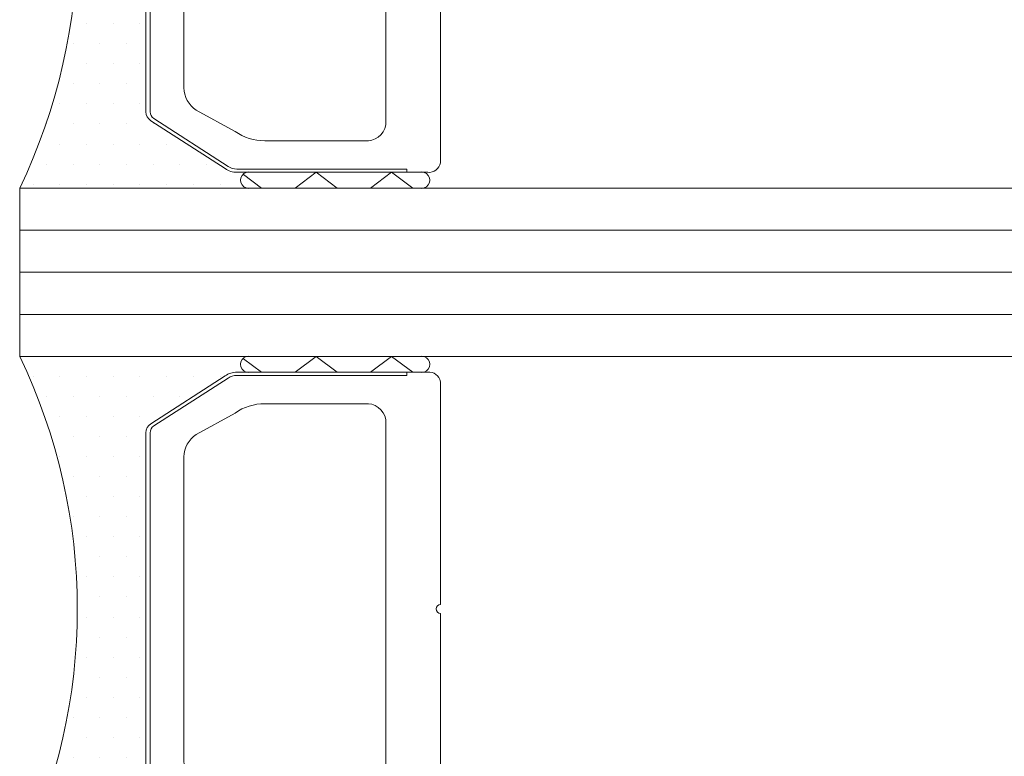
# Model space of a CAD drawing. Header units: millimetres. Extents: x 71658 to 298332, y -154437 to -30421.
# Tile 77 of 155: x 91942 to 91966, y -58666 to -58649. Entities that reach past the tile are written whole.
import ezdxf

# ---------------------------------------------------------------- set-up
doc = ezdxf.new("R2010")
doc.units = ezdxf.units.MM
doc.header["$LTSCALE"] = 500
doc.header["$MEASUREMENT"] = 0
doc.layers.get('0').update_dxf_attribs({"color": 250, "lineweight": 5})
for name, color, linetype, lineweight in [('2-0', 30, 'Continuous', 0), ('3-0', 84, 'Continuous', 0), ('A-13-UKS', 250, 'Continuous', 5), ('S11_Stahl_Kontur', 62, 'Continuous', 0)]:
    doc.layers.add(name, color=color, linetype=linetype, lineweight=lineweight)

# ---------------------------------------------------------------- blocks, each defined once
blk = doc.blocks.new('__DB3DAA4F_5E89_4629_8CFB_890E73333C2B_')
at = {"color": 7}
blk.add_lwpolyline([(148.0998452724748, -256.3416985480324), (150.4714181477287, -256.3416985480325)], dxfattribs=at)
at = {"layer": '2-0'}
for p, q in [((147.7714181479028, -255.2166985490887), (142.2714181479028, -255.2166985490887)), ((151.7714181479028, -255.2166985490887), (147.7714181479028, -255.2166985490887)), ((147.7714181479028, -255.5916985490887), (151.7714181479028, -255.5916985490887)), ((142.5889181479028, -255.6929485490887), (142.5889181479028, -255.6929485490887)), ((143.2239181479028, -255.6929485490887), (143.2239181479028, -255.6929485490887)), ((143.8589181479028, -255.6929485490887), (143.8589181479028, -255.6929485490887)), ((144.4939181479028, -255.6929485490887), (144.4939181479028, -255.6929485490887)), ((145.1289181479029, -255.6929485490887), (145.1289181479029, -255.6929485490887)), ((145.7639181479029, -255.6929485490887), (145.7639181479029, -255.6929485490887)), ((146.3989181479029, -255.6929485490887), (146.3989181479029, -255.6929485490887)), ((147.0339181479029, -255.6929485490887), (147.0339181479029, -255.6929485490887)), ((142.9064181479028, -256.1691985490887), (142.9064181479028, -256.1691985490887)), ((143.5414181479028, -256.1691985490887), (143.5414181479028, -256.1691985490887)), ((144.1764181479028, -256.1691985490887), (144.1764181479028, -256.1691985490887)), ((144.8114181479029, -256.1691985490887), (144.8114181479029, -256.1691985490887)), ((145.4464181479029, -256.1691985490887), (145.4464181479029, -256.1691985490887)), ((146.0814181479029, -256.1691985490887), (146.0814181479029, -256.1691985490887)), ((143.2239181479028, -256.6454485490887), (143.2239181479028, -256.6454485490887)), ((143.8589181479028, -256.6454485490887), (143.8589181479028, -256.6454485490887)), ((144.4939181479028, -256.6454485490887), (144.4939181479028, -256.6454485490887)), ((145.1289181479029, -256.6454485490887), (145.1289181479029, -256.6454485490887)), ((145.7639181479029, -256.6454485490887), (145.7639181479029, -256.6454485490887)), ((143.5414181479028, -257.1216985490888), (143.5414181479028, -257.1216985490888)), ((144.1764181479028, -257.1216985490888), (144.1764181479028, -257.1216985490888)), ((144.8114181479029, -257.1216985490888), (144.8114181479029, -257.1216985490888)), ((145.2714181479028, -265.1087034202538), (145.2714181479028, -257.3246936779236)), ((143.2239181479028, -257.5979485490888), (143.2239181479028, -257.5979485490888)), ((143.8589181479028, -257.5979485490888), (143.8589181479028, -257.5979485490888)), ((144.4939181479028, -257.5979485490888), (144.4939181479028, -257.5979485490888)), ((145.1289181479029, -257.5979485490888), (145.1289181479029, -257.5979485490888)), ((143.5414181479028, -258.0741985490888), (143.5414181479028, -258.0741985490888)), ((144.1764181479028, -258.0741985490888), (144.1764181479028, -258.0741985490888)), ((144.8114181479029, -258.0741985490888), (144.8114181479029, -258.0741985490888)), ((143.8589181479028, -258.5504485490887), (143.8589181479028, -258.5504485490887)), ((144.4939181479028, -258.5504485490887), (144.4939181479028, -258.5504485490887)), ((145.1289181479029, -258.5504485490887), (145.1289181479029, -258.5504485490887)), ((143.5414181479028, -259.0266985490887), (143.5414181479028, -259.0266985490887)), ((144.1764181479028, -259.0266985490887), (144.1764181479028, -259.0266985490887)), ((144.8114181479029, -259.0266985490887), (144.8114181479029, -259.0266985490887)), ((143.8589181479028, -259.5029485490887), (143.8589181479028, -259.5029485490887)), ((144.4939181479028, -259.5029485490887), (144.4939181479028, -259.5029485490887)), ((145.1289181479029, -259.5029485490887), (145.1289181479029, -259.5029485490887)), ((144.1764181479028, -259.9791985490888), (144.1764181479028, -259.9791985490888)), ((144.8114181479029, -259.9791985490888), (144.8114181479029, -259.9791985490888)), ((143.8589181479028, -260.4554485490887), (143.8589181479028, -260.4554485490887)), ((144.4939181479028, -260.4554485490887), (144.4939181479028, -260.4554485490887)), ((145.1289181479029, -260.4554485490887), (145.1289181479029, -260.4554485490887)), ((144.1764181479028, -260.9316985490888), (144.1764181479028, -260.9316985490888)), ((144.8114181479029, -260.9316985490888), (144.8114181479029, -260.9316985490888)), ((143.8589181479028, -261.4079485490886), (143.8589181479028, -261.4079485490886)), ((144.4939181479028, -261.4079485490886), (144.4939181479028, -261.4079485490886)), ((145.1289181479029, -261.4079485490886), (145.1289181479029, -261.4079485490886)), ((144.1764181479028, -261.8841985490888), (144.1764181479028, -261.8841985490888)), ((144.8114181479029, -261.8841985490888), (144.8114181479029, -261.8841985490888)), ((143.8589181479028, -262.3604485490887), (143.8589181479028, -262.3604485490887)), ((144.4939181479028, -262.3604485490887), (144.4939181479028, -262.3604485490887)), ((145.1289181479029, -262.3604485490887), (145.1289181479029, -262.3604485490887)), ((144.1764181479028, -262.8366985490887), (144.1764181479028, -262.8366985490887)), ((144.8114181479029, -262.8366985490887), (144.8114181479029, -262.8366985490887)), ((143.8589181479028, -263.3129485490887), (143.8589181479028, -263.3129485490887)), ((144.4939181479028, -263.3129485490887), (144.4939181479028, -263.3129485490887)), ((145.1289181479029, -263.3129485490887), (145.1289181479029, -263.3129485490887)), ((143.5414181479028, -263.7891985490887), (143.5414181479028, -263.7891985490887)), ((144.1764181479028, -263.7891985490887), (144.1764181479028, -263.7891985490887)), ((144.8114181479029, -263.7891985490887), (144.8114181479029, -263.7891985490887)), ((143.8589181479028, -264.2654485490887), (143.8589181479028, -264.2654485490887)), ((144.4939181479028, -264.2654485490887), (144.4939181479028, -264.2654485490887)), ((145.1289181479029, -264.2654485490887), (145.1289181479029, -264.2654485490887)), ((143.5414181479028, -264.7416985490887), (143.5414181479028, -264.7416985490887)), ((144.1764181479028, -264.7416985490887), (144.1764181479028, -264.7416985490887)), ((144.8114181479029, -264.7416985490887), (144.8114181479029, -264.7416985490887)), ((143.2239181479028, -265.2179485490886), (143.2239181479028, -265.2179485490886)), ((143.8589181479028, -265.2179485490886), (143.8589181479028, -265.2179485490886)), ((144.4939181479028, -265.2179485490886), (144.4939181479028, -265.2179485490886)), ((145.1289181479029, -265.2179485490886), (145.1289181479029, -265.2179485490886)), ((142.9064181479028, -265.6941985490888), (142.9064181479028, -265.6941985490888)), ((143.5414181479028, -265.6941985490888), (143.5414181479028, -265.6941985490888)), ((144.1764181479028, -265.6941985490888), (144.1764181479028, -265.6941985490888)), ((144.8114181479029, -265.6941985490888), (144.8114181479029, -265.6941985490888)), ((145.4464181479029, -265.6941985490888), (145.4464181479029, -265.6941985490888)), ((143.2239181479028, -266.1704485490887), (143.2239181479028, -266.1704485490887)), ((143.8589181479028, -266.1704485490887), (143.8589181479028, -266.1704485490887)), ((144.4939181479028, -266.1704485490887), (144.4939181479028, -266.1704485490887)), ((145.1289181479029, -266.1704485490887), (145.1289181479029, -266.1704485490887)), ((145.7639181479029, -266.1704485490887), (145.7639181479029, -266.1704485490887)), ((142.9064181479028, -266.6466985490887), (142.9064181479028, -266.6466985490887)), ((143.5414181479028, -266.6466985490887), (143.5414181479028, -266.6466985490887)), ((144.1764181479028, -266.6466985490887), (144.1764181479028, -266.6466985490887)), ((144.8114181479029, -266.6466985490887), (144.8114181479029, -266.6466985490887)), ((145.4464181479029, -266.6466985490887), (145.4464181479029, -266.6466985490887)), ((146.0814181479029, -266.6466985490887), (146.0814181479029, -266.6466985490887)), ((146.7164181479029, -266.6466985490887), (146.7164181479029, -266.6466985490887)), ((151.7714181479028, -266.8416985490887), (147.7714181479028, -266.8416985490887)), ((142.2714181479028, -267.2166985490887), (147.7714181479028, -267.2166985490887)), ((142.5889181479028, -267.1229485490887), (142.5889181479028, -267.1229485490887)), ((143.2239181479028, -267.1229485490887), (143.2239181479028, -267.1229485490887)), ((143.8589181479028, -267.1229485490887), (143.8589181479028, -267.1229485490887)), ((144.4939181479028, -267.1229485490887), (144.4939181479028, -267.1229485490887)), ((145.1289181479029, -267.1229485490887), (145.1289181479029, -267.1229485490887)), ((145.7639181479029, -267.1229485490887), (145.7639181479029, -267.1229485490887)), ((146.3989181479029, -267.1229485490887), (146.3989181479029, -267.1229485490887)), ((147.0339181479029, -267.1229485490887), (147.0339181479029, -267.1229485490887)), ((147.7714181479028, -267.2166985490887), (151.7714181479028, -267.2166985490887))]:
    blk.add_line(p, q, dxfattribs=at)
for centre, radius, start, end in [((129.817732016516, -261.2166985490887), 13.82368613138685, 334.2759272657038, 25.72407273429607), ((147.7167306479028, -255.4041985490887), 0.1953125, 73.73979529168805, 286.260204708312), ((147.7167306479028, -255.4041985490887), 0.1953125, 73.73979529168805, 286.260204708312), ((151.8261056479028, -255.4041985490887), 0.1953125, 253.739795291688, 106.2602047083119), ((147.7167306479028, -267.0291985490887), 0.1953125, 73.73979529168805, 286.260204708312), ((147.7167306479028, -267.0291985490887), 0.1953125, 73.73979529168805, 286.260204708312), ((151.8261056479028, -267.0291985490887), 0.1953125, 253.739795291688, 106.2602047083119)]:
    blk.add_arc(centre, radius, start, end, dxfattribs=at)
at = {"layer": '3-0'}
for p, q in [((147.5946414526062, -255.2716160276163), (148.0214181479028, -255.5916985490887)), ((148.8174693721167, -255.5916985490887), (149.3174693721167, -255.2166985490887)), ((149.3174693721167, -255.2166985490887), (149.8174693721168, -255.5916985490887)), ((150.6135205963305, -255.5916985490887), (151.1135205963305, -255.2166985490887)), ((151.1135205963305, -255.2166985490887), (151.6135205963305, -255.5916985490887)), ((147.5946414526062, -266.8966160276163), (148.0214181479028, -267.2166985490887)), ((148.8174693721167, -267.2166985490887), (149.3174693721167, -266.8416985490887)), ((149.3174693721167, -266.8416985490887), (149.8174693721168, -267.2166985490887)), ((150.6135205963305, -267.2166985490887), (151.1135205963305, -266.8416985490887)), ((151.1135205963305, -266.8416985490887), (151.6135205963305, -267.2166985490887))]:
    blk.add_line(p, q, dxfattribs=at)
at = {"layer": 'S11_Stahl_Kontur'}
for p, q in [((147.4371035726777, -255.5916985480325), (151.9714181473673, -255.5916985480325)), ((151.4714181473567, -255.591698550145), (151.4714181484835, -255.6666985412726)), ((145.3885754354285, -256.8163305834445), (147.154260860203, -255.6795665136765)), ((147.2249715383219, -255.7325995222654), (145.4592861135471, -256.8693635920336)), ((151.4714181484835, -255.6666985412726), (147.4371035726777, -255.6666985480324)), ((152.2714181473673, -255.8166985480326), (152.2714181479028, -261.1106325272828)), ((148.0998452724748, -256.3416985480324), (150.4714181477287, -256.3416985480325)), ((146.4643113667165, -257.0701888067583), (147.3927384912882, -256.5613684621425)), ((150.9714181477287, -256.7166985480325), (150.971418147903, -261.2166985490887)), ((145.2714181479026, -265.4049344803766), (145.2714181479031, -257.0284626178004)), ((145.3714181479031, -257.0284626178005), (145.3714181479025, -265.4049344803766)), ((146.1714181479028, -261.2166985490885), (146.171418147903, -257.6005188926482)), ((146.1714181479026, -264.8328782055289), (146.1714181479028, -261.2166985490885)), ((150.971418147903, -261.2166985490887), (150.9714181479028, -265.7166985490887)), ((152.2714181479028, -261.3227645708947), (152.2714181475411, -266.6166985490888)), ((147.3927384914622, -265.8720286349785), (146.464311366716, -265.3632082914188)), ((147.1542608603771, -266.7538305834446), (145.3885754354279, -265.6170665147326)), ((145.4592861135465, -265.5640335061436), (147.2249715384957, -266.7007975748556)), ((150.4714181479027, -266.0916985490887), (148.0998452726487, -266.0916985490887)), ((147.4371035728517, -266.7666985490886), (151.4714181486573, -266.7666985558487)), ((151.4714181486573, -266.7666985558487), (151.4714181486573, -266.8416985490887)), ((151.9714181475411, -266.8416985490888), (147.4371035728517, -266.8416985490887))]:
    blk.add_line(p, q, dxfattribs=at)
for centre, radius, start, end in [((147.4298449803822, -256.0674959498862), 0.4758527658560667, 89.12598420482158, 125.3898928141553), ((152.0042306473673, -255.8604485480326), 0.2707456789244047, 9.299241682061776, 96.96096302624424), ((147.4316596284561, -256.0235465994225), 0.3568895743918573, 89.12598420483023, 125.3898928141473), ((148.081698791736, -257.5311920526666), 1.189631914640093, 89.125984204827, 125.3898928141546), ((150.5261056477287, -256.7896152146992), 0.4512427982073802, 9.299241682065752, 96.96096302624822), ((145.5395700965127, -257.0381407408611), 0.2683265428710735, 124.2446167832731, 177.9329815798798), ((145.5725321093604, -257.035721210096), 0.201244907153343, 124.2446167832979, 177.9329815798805), ((146.8417980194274, -257.6247142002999), 0.670816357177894, 124.2446167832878, 177.9329815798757), ((152.2776681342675, -261.2166985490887), 0.1062500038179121, 93.37227919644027, 266.6277208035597), ((146.8417980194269, -264.8086828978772), 0.6708163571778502, 182.0670184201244, 235.7553832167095), ((145.5395700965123, -265.395256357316), 0.2683265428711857, 182.0670184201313, 235.7553832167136), ((145.5725321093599, -265.3976758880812), 0.2012449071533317, 182.0670184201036, 235.7553832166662), ((148.08169879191, -264.9022050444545), 1.189631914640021, 234.6101071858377, 270.8740157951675), ((150.5261056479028, -265.643781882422), 0.4512427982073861, 263.0390369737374, 350.7007583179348), ((147.4298449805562, -266.365901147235), 0.4758527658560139, 234.6101071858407, 270.8740157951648), ((147.4316596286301, -266.4098504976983), 0.3568895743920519, 234.6101071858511, 270.8740157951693), ((152.0042306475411, -266.5729485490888), 0.2707456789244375, 263.0390369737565, 350.7007583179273)]:
    blk.add_arc(centre, radius, start, end, dxfattribs=at)
blk = doc.blocks.new('__DF428FCB_A8F9_4BA6_9EA6_F6E3C9B69320_')
at = {"color": 7}
blk.add_lwpolyline([(148.0998452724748, -240.3416985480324), (150.4714181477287, -240.3416985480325)], dxfattribs=at)
at = {"layer": '2-0'}
for p, q in [((147.7714181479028, -239.2166985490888), (142.2714181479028, -239.2166985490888)), ((151.7714181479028, -239.2166985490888), (147.7714181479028, -239.2166985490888)), ((147.7714181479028, -239.5916985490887), (151.7714181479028, -239.5916985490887)), ((142.5889181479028, -239.6929485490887), (142.5889181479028, -239.6929485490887)), ((143.2239181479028, -239.6929485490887), (143.2239181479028, -239.6929485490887)), ((143.8589181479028, -239.6929485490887), (143.8589181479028, -239.6929485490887)), ((144.4939181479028, -239.6929485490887), (144.4939181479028, -239.6929485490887)), ((145.1289181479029, -239.6929485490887), (145.1289181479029, -239.6929485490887)), ((145.7639181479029, -239.6929485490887), (145.7639181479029, -239.6929485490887)), ((146.3989181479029, -239.6929485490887), (146.3989181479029, -239.6929485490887)), ((147.0339181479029, -239.6929485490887), (147.0339181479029, -239.6929485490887)), ((142.9064181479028, -240.1691985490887), (142.9064181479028, -240.1691985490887)), ((143.5414181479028, -240.1691985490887), (143.5414181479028, -240.1691985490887)), ((144.1764181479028, -240.1691985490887), (144.1764181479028, -240.1691985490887)), ((144.8114181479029, -240.1691985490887), (144.8114181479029, -240.1691985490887)), ((145.4464181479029, -240.1691985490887), (145.4464181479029, -240.1691985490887)), ((146.0814181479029, -240.1691985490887), (146.0814181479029, -240.1691985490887)), ((143.2239181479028, -240.6454485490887), (143.2239181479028, -240.6454485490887)), ((143.8589181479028, -240.6454485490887), (143.8589181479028, -240.6454485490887)), ((144.4939181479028, -240.6454485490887), (144.4939181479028, -240.6454485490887)), ((145.1289181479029, -240.6454485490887), (145.1289181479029, -240.6454485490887)), ((145.7639181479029, -240.6454485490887), (145.7639181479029, -240.6454485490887)), ((143.5414181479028, -241.1216985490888), (143.5414181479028, -241.1216985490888)), ((144.1764181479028, -241.1216985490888), (144.1764181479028, -241.1216985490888)), ((144.8114181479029, -241.1216985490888), (144.8114181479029, -241.1216985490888)), ((145.2714181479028, -249.1087034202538), (145.2714181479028, -241.3246936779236)), ((143.2239181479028, -241.5979485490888), (143.2239181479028, -241.5979485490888)), ((143.8589181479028, -241.5979485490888), (143.8589181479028, -241.5979485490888)), ((144.4939181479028, -241.5979485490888), (144.4939181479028, -241.5979485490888)), ((145.1289181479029, -241.5979485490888), (145.1289181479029, -241.5979485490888)), ((143.5414181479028, -242.0741985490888), (143.5414181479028, -242.0741985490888)), ((144.1764181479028, -242.0741985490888), (144.1764181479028, -242.0741985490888)), ((144.8114181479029, -242.0741985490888), (144.8114181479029, -242.0741985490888)), ((143.8589181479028, -242.5504485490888), (143.8589181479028, -242.5504485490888)), ((144.4939181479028, -242.5504485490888), (144.4939181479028, -242.5504485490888)), ((145.1289181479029, -242.5504485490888), (145.1289181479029, -242.5504485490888)), ((143.5414181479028, -243.0266985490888), (143.5414181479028, -243.0266985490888)), ((144.1764181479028, -243.0266985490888), (144.1764181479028, -243.0266985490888)), ((144.8114181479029, -243.0266985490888), (144.8114181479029, -243.0266985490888)), ((143.8589181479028, -243.5029485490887), (143.8589181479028, -243.5029485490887)), ((144.4939181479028, -243.5029485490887), (144.4939181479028, -243.5029485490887)), ((145.1289181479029, -243.5029485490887), (145.1289181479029, -243.5029485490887)), ((144.1764181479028, -243.9791985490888), (144.1764181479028, -243.9791985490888)), ((144.8114181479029, -243.9791985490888), (144.8114181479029, -243.9791985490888)), ((143.8589181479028, -244.4554485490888), (143.8589181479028, -244.4554485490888)), ((144.4939181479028, -244.4554485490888), (144.4939181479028, -244.4554485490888)), ((145.1289181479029, -244.4554485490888), (145.1289181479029, -244.4554485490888)), ((144.1764181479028, -244.9316985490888), (144.1764181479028, -244.9316985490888)), ((144.8114181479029, -244.9316985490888), (144.8114181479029, -244.9316985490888)), ((143.8589181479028, -245.4079485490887), (143.8589181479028, -245.4079485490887)), ((144.4939181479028, -245.4079485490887), (144.4939181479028, -245.4079485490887)), ((145.1289181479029, -245.4079485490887), (145.1289181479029, -245.4079485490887)), ((144.1764181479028, -245.8841985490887), (144.1764181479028, -245.8841985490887)), ((144.8114181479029, -245.8841985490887), (144.8114181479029, -245.8841985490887)), ((143.8589181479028, -246.3604485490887), (143.8589181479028, -246.3604485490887)), ((144.4939181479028, -246.3604485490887), (144.4939181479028, -246.3604485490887)), ((145.1289181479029, -246.3604485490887), (145.1289181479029, -246.3604485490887)), ((144.1764181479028, -246.8366985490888), (144.1764181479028, -246.8366985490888)), ((144.8114181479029, -246.8366985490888), (144.8114181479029, -246.8366985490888)), ((143.8589181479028, -247.3129485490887), (143.8589181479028, -247.3129485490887)), ((144.4939181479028, -247.3129485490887), (144.4939181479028, -247.3129485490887)), ((145.1289181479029, -247.3129485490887), (145.1289181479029, -247.3129485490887)), ((143.5414181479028, -247.7891985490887), (143.5414181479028, -247.7891985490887)), ((144.1764181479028, -247.7891985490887), (144.1764181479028, -247.7891985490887)), ((144.8114181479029, -247.7891985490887), (144.8114181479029, -247.7891985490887)), ((143.8589181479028, -248.2654485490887), (143.8589181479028, -248.2654485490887)), ((144.4939181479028, -248.2654485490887), (144.4939181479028, -248.2654485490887)), ((145.1289181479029, -248.2654485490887), (145.1289181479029, -248.2654485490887)), ((143.5414181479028, -248.7416985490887), (143.5414181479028, -248.7416985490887)), ((144.1764181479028, -248.7416985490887), (144.1764181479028, -248.7416985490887)), ((144.8114181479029, -248.7416985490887), (144.8114181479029, -248.7416985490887)), ((143.2239181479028, -249.2179485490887), (143.2239181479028, -249.2179485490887)), ((143.8589181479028, -249.2179485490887), (143.8589181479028, -249.2179485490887)), ((144.4939181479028, -249.2179485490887), (144.4939181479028, -249.2179485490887)), ((145.1289181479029, -249.2179485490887), (145.1289181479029, -249.2179485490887)), ((142.9064181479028, -249.6941985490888), (142.9064181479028, -249.6941985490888)), ((143.5414181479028, -249.6941985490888), (143.5414181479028, -249.6941985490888)), ((144.1764181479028, -249.6941985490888), (144.1764181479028, -249.6941985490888)), ((144.8114181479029, -249.6941985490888), (144.8114181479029, -249.6941985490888)), ((145.4464181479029, -249.6941985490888), (145.4464181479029, -249.6941985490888)), ((143.2239181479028, -250.1704485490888), (143.2239181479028, -250.1704485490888)), ((143.8589181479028, -250.1704485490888), (143.8589181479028, -250.1704485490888)), ((144.4939181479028, -250.1704485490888), (144.4939181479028, -250.1704485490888)), ((145.1289181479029, -250.1704485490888), (145.1289181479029, -250.1704485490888)), ((145.7639181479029, -250.1704485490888), (145.7639181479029, -250.1704485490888)), ((142.9064181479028, -250.6466985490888), (142.9064181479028, -250.6466985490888)), ((143.5414181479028, -250.6466985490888), (143.5414181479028, -250.6466985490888)), ((144.1764181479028, -250.6466985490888), (144.1764181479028, -250.6466985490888)), ((144.8114181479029, -250.6466985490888), (144.8114181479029, -250.6466985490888)), ((145.4464181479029, -250.6466985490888), (145.4464181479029, -250.6466985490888)), ((146.0814181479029, -250.6466985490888), (146.0814181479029, -250.6466985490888)), ((146.7164181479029, -250.6466985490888), (146.7164181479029, -250.6466985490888)), ((151.7714181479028, -250.8416985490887), (147.7714181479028, -250.8416985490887)), ((142.5889181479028, -251.1229485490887), (142.5889181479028, -251.1229485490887)), ((143.2239181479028, -251.1229485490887), (143.2239181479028, -251.1229485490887)), ((143.8589181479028, -251.1229485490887), (143.8589181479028, -251.1229485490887)), ((144.4939181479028, -251.1229485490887), (144.4939181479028, -251.1229485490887)), ((145.1289181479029, -251.1229485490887), (145.1289181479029, -251.1229485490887)), ((145.7639181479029, -251.1229485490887), (145.7639181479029, -251.1229485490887)), ((146.3989181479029, -251.1229485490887), (146.3989181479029, -251.1229485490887)), ((147.0339181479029, -251.1229485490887), (147.0339181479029, -251.1229485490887)), ((142.2714181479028, -251.2166985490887), (147.7714181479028, -251.2166985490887)), ((147.7714181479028, -251.2166985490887), (151.7714181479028, -251.2166985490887))]:
    blk.add_line(p, q, dxfattribs=at)
for centre, radius, start, end in [((129.817732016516, -245.2166985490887), 13.82368613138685, 334.275927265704, 25.72407273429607), ((147.7167306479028, -239.4041985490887), 0.1953125, 73.73979529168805, 286.260204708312), ((147.7167306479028, -239.4041985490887), 0.1953125, 73.73979529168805, 286.260204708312), ((151.8261056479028, -239.4041985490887), 0.1953125, 253.739795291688, 106.2602047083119), ((147.7167306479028, -251.0291985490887), 0.1953125, 73.73979529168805, 286.260204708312), ((147.7167306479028, -251.0291985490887), 0.1953125, 73.73979529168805, 286.260204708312), ((151.8261056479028, -251.0291985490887), 0.1953125, 253.739795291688, 106.2602047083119)]:
    blk.add_arc(centre, radius, start, end, dxfattribs=at)
at = {"layer": '3-0'}
for p, q in [((147.5946414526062, -239.2716160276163), (148.0214181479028, -239.5916985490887)), ((148.8174693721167, -239.5916985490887), (149.3174693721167, -239.2166985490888)), ((149.3174693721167, -239.2166985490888), (149.8174693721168, -239.5916985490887)), ((150.6135205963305, -239.5916985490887), (151.1135205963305, -239.2166985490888)), ((151.1135205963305, -239.2166985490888), (151.6135205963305, -239.5916985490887)), ((147.5946414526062, -250.8966160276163), (148.0214181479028, -251.2166985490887)), ((148.8174693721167, -251.2166985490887), (149.3174693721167, -250.8416985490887)), ((149.3174693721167, -250.8416985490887), (149.8174693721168, -251.2166985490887)), ((150.6135205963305, -251.2166985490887), (151.1135205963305, -250.8416985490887)), ((151.1135205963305, -250.8416985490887), (151.6135205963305, -251.2166985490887))]:
    blk.add_line(p, q, dxfattribs=at)
at = {"layer": 'S11_Stahl_Kontur'}
for p, q in [((147.4371035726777, -239.5916985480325), (151.9714181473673, -239.5916985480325)), ((151.4714181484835, -239.6666985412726), (147.4371035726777, -239.6666985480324)), ((151.4714181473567, -239.5916985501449), (151.4714181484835, -239.6666985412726)), ((145.3885754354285, -240.8163305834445), (147.154260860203, -239.6795665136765)), ((147.2249715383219, -239.7325995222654), (145.4592861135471, -240.8693635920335)), ((152.2714181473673, -239.8166985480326), (152.2714181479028, -245.1106325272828)), ((148.0998452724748, -240.3416985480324), (150.4714181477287, -240.3416985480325)), ((146.4643113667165, -241.0701888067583), (147.3927384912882, -240.5613684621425)), ((150.9714181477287, -240.7166985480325), (150.971418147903, -245.2166985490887)), ((145.2714181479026, -249.4049344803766), (145.2714181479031, -241.0284626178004)), ((145.3714181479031, -241.0284626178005), (145.3714181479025, -249.4049344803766)), ((146.1714181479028, -245.2166985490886), (146.171418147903, -241.6005188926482)), ((146.1714181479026, -248.8328782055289), (146.1714181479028, -245.2166985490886)), ((150.971418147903, -245.2166985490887), (150.9714181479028, -249.7166985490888)), ((152.2714181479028, -245.3227645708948), (152.2714181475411, -250.6166985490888)), ((147.3927384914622, -249.8720286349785), (146.464311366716, -249.3632082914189)), ((147.1542608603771, -250.7538305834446), (145.3885754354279, -249.6170665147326)), ((145.4592861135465, -249.5640335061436), (147.2249715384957, -250.7007975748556)), ((150.4714181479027, -250.0916985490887), (148.0998452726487, -250.0916985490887)), ((147.4371035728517, -250.7666985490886), (151.4714181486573, -250.7666985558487)), ((151.9714181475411, -250.8416985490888), (147.4371035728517, -250.8416985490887)), ((151.4714181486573, -250.7666985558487), (151.4714181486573, -250.8416985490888))]:
    blk.add_line(p, q, dxfattribs=at)
for centre, radius, start, end in [((147.4298449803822, -240.0674959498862), 0.4758527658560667, 89.12598420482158, 125.3898928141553), ((147.4316596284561, -240.0235465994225), 0.3568895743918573, 89.12598420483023, 125.3898928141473), ((152.0042306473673, -239.8604485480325), 0.2707456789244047, 9.299241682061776, 96.96096302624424), ((148.081698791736, -241.5311920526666), 1.189631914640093, 89.125984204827, 125.3898928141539), ((150.5261056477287, -240.7896152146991), 0.4512427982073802, 9.299241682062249, 96.96096302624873), ((145.5395700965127, -241.0381407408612), 0.268326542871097, 124.2446167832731, 177.932981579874), ((145.5725321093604, -241.035721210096), 0.201244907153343, 124.2446167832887, 177.9329815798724), ((146.8417980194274, -241.6247142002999), 0.670816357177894, 124.2446167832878, 177.9329815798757), ((152.2776681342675, -245.2166985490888), 0.1062500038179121, 93.37227919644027, 266.6277208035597), ((146.8417980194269, -248.8086828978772), 0.6708163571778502, 182.0670184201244, 235.7553832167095), ((145.5395700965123, -249.3952563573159), 0.2683265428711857, 182.0670184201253, 235.7553832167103), ((145.5725321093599, -249.3976758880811), 0.2012449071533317, 182.0670184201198, 235.7553832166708), ((150.5261056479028, -249.6437818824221), 0.4512427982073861, 263.039036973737, 350.7007583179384), ((148.08169879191, -248.9022050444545), 1.189631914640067, 234.6101071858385, 270.8740157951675), ((152.0042306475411, -250.5729485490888), 0.2707456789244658, 263.0390369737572, 350.7007583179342), ((147.4298449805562, -250.365901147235), 0.4758527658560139, 234.6101071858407, 270.8740157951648), ((147.4316596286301, -250.4098504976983), 0.356889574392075, 234.6101071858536, 270.8740157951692)]:
    blk.add_arc(centre, radius, start, end, dxfattribs=at)
blk = doc.blocks.new('lükanduksed')
at = {"layer": 'A-13-UKS'}
for p, q in [((91942.28880329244, -58652.59207830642), (92401.11994923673, -58652.59207830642)), ((91942.28880329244, -58656.59207830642), (91942.28880329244, -58652.59207830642)), ((91942.28880329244, -58653.59207830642), (92401.11994923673, -58653.59207830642)), ((91942.28880329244, -58654.59207830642), (92401.11994923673, -58654.59207830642)), ((91942.28880329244, -58655.59207830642), (92401.11994923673, -58655.59207830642)), ((91942.28880329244, -58656.59207830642), (92401.11994923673, -58656.59207830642))]:
    blk.add_line(p, q, dxfattribs=at)
for name in ['__DF428FCB_A8F9_4BA6_9EA6_F6E3C9B69320_', '__DB3DAA4F_5E89_4629_8CFB_890E73333C2B_']:
    blk.add_blockref(name, (91800.01738514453, -58401.37537975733), dxfattribs=at)

msp = doc.modelspace()

# ---------------------------------------------------------------- block references
at = {"layer": 'A-13-UKS'}
msp.add_blockref('lükanduksed', (0, 0), dxfattribs=at)

doc.saveas('drawing.dxf')
